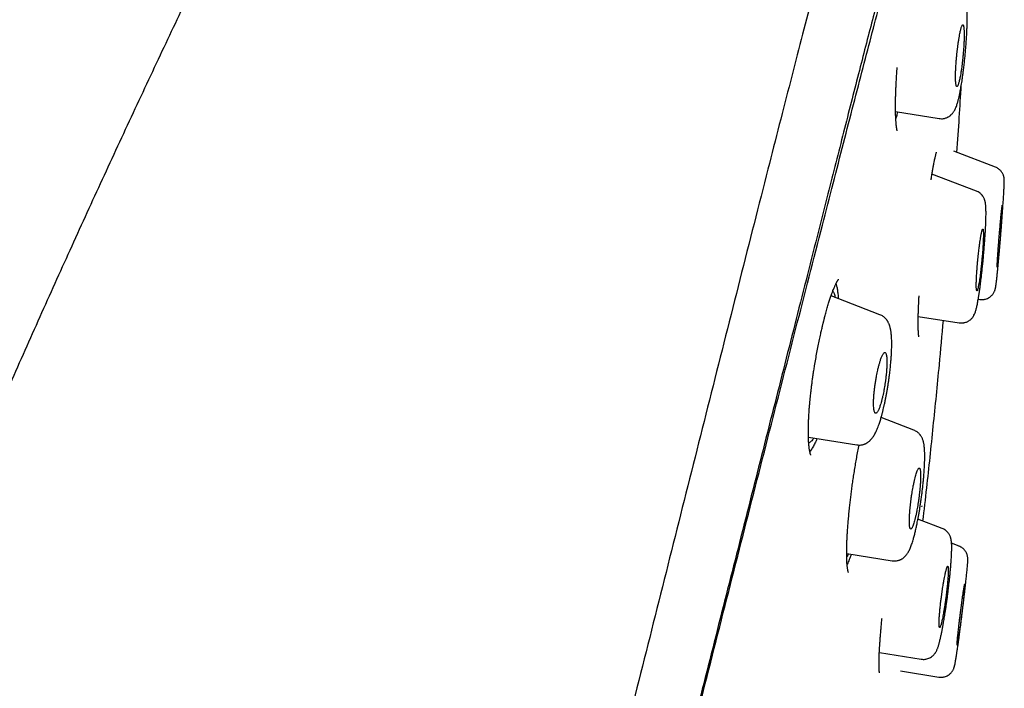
# Model space of a CAD drawing. Header units: millimetres. Extents: x 8 to 601, y 12 to 948.
# Tile 124 of 125: x 550 to 579, y 912 to 931. Entities that reach past the tile are written whole.
import ezdxf

# ---------------------------------------------------------------- set-up
doc = ezdxf.new("R2010")
doc.units = ezdxf.units.MM

msp = doc.modelspace()

# ---------------------------------------------------------------- linework, layer by layer
at = {"color": 7, "linetype": 'Continuous', "lineweight": 30}
for p, q in [((575.491, 928.5), (576.773, 928.297)), ((576.773, 928.298), (576.773, 928.298)), ((578.433, 926.865), (577.205, 927.337)), ((577.869, 926.163), (576.563, 926.664)), ((578.432, 926.864), (578.432, 926.864)), ((577.869, 926.162), (577.869, 926.162)), ((575.032, 922.522), (573.591, 923.075)), ((577.925, 922.983), (577.973, 922.976)), ((576.159, 922.476), (577.365, 922.285)), ((576.031, 919.125), (575.066, 919.495)), ((572.925, 918.918), (574.348, 918.693)), ((576.862, 916.234), (576.149, 916.508)), ((576.861, 916.232), (576.861, 916.232)), ((576.861, 916.232), (576.861, 916.232)), ((577.359, 915.714), (577.14, 915.798)), ((577.358, 915.713), (577.358, 915.713)), ((574.052, 915.496), (575.392, 915.283)), ((575.013, 912.582), (576.248, 912.386)), ((575.637, 912.04), (576.767, 911.861))]:
    msp.add_line(p, q, dxfattribs=at)
for points, knots in [([(576.558, 944.873), (576.557, 944.871), (576.555, 944.866), (576.514, 944.737), (576.421, 944.416), (576.265, 943.848), (576.04, 943.02), (575.742, 941.939), (575.368, 940.568), (574.954, 939.048), (574.52, 937.445), (574.09, 935.848), (573.594, 933.992), (573.029, 931.848), (572.405, 929.432), (571.697, 926.668), (570.916, 923.592), (570.07, 920.247), (569.218, 916.863), (568.362, 913.465), (567.224, 908.942), (565.796, 903.286), (564.081, 896.508), (562.364, 889.759), (560.649, 883.029), (558.957, 876.449), (557.294, 869.996), (555.661, 863.671), (554.253, 858.212), (553.07, 853.627), (552.113, 849.914), (551.161, 846.213), (550.547, 843.812), (550.238, 842.606)], [0, 0, 0, 0, 0.030103, 0.061034, 0.092169, 0.123408, 0.154679, 0.185994, 0.217454, 0.249146, 0.270467, 0.291993, 0.313775, 0.335842, 0.357876, 0.379687, 0.405541, 0.431087, 0.456364, 0.481427, 0.506312, 0.555772, 0.604988, 0.653966, 0.702725, 0.751547, 0.797345, 0.843352, 0.889543, 0.91688, 0.944369, 0.972053, 1, 1, 1, 1]), ([(560.841, 944.349), (560.623, 943.925), (560.091, 942.891), (559.254, 941.242), (558.332, 939.407), (557.417, 937.566), (556.512, 935.725), (555.612, 933.873), (554.722, 932.02), (553.827, 930.133), (552.928, 928.214), (552.023, 926.259), (551.128, 924.298), (550.243, 922.334), (549.369, 920.366), (548.545, 918.488), (547.772, 916.698), (547.046, 915), (546.328, 913.298), (545.619, 911.594), (544.919, 909.89), (544.225, 908.179), (543.559, 906.513), (542.918, 904.891), (542.305, 903.315), (541.698, 901.737), (541.098, 900.156), (540.504, 898.569), (539.964, 897.104), (539.476, 895.765), (539.039, 894.554), (538.606, 893.338), (538.255, 892.341), (537.985, 891.567), (537.797, 891.027), (537.614, 890.497), (537.435, 889.976), (537.259, 889.462), (537.083, 888.947), (536.784, 888.063), (536.364, 886.809), (535.829, 885.185), (535.302, 883.56), (534.751, 881.831), (534.177, 879.994), (533.583, 878.051), (533.001, 876.101), (532.431, 874.149), (531.873, 872.193), (531.354, 870.327), (530.872, 868.553), (530.424, 866.869), (529.986, 865.181), (529.558, 863.491), (529.14, 861.8), (528.732, 860.106), (528.345, 858.457), (527.978, 856.852), (527.631, 855.294), (527.293, 853.733), (526.964, 852.169), (526.643, 850.604), (526.437, 849.558), (526.334, 849.036)], [0, 0, 0, 0, 0.0140847, 0.034305, 0.0545296, 0.0746636, 0.0949573, 0.1150549, 0.1353909, 0.1555844, 0.1766772, 0.1979045, 0.219116, 0.2402721, 0.2614606, 0.2826253, 0.3007781, 0.3189661, 0.3371055, 0.3552686, 0.3733941, 0.3914754, 0.4097053, 0.4263255, 0.4429269, 0.4595853, 0.4761923, 0.4928245, 0.5095649, 0.5222526, 0.5348722, 0.5475422, 0.5603266, 0.566056, 0.5717038, 0.5772154, 0.5825986, 0.587928, 0.5932663, 0.5986288, 0.6154785, 0.6322558, 0.6490684, 0.6658774, 0.6857857, 0.7058474, 0.7258182, 0.7457961, 0.7658325, 0.7858256, 0.8029191, 0.8200703, 0.837223, 0.8543526, 0.8715095, 0.8886044, 0.9057684, 0.9214608, 0.9371833, 0.9528514, 0.9685707, 0.984309, 1, 1, 1, 1]), ([(577.918, 942.947), (577.918, 942.944), (577.916, 942.937), (577.878, 942.806), (577.789, 942.482), (577.649, 941.953), (577.467, 941.263), (577.255, 940.467), (576.997, 939.499), (576.691, 938.343), (576.347, 937.048), (575.969, 935.625), (575.565, 934.094), (575.142, 932.484), (574.713, 930.838), (574.296, 929.211), (573.851, 927.464), (573.331, 925.42), (572.735, 923.069), (572.063, 920.417), (571.376, 917.709), (570.68, 914.965), (569.976, 912.198), (569.034, 908.493), (567.844, 903.84), (566.41, 898.244), (564.969, 892.647), (563.524, 887.054), (562.077, 881.465), (560.7, 876.175), (559.397, 871.179), (558.17, 866.482), (556.943, 861.789), (555.871, 857.69), (554.955, 854.186), (554.193, 851.272), (553.438, 848.382), (552.692, 845.519), (552.211, 843.659), (551.97, 842.728)], [0, 0, 0, 0, 0.027799, 0.0591, 0.09044, 0.121799, 0.146899, 0.172002, 0.19711, 0.222236, 0.247389, 0.268373, 0.289382, 0.310418, 0.326212, 0.342012, 0.357806, 0.373589, 0.394606, 0.415598, 0.436563, 0.457506, 0.478424, 0.499321, 0.541076, 0.582792, 0.62447, 0.6661, 0.707701, 0.749321, 0.784322, 0.81935, 0.854402, 0.889475, 0.911534, 0.933614, 0.955715, 0.977839, 1, 1, 1, 1]), ([(567.881, 903.785), (568.32, 905.509), (569.046, 908.357), (570.051, 912.303), (570.898, 915.63), (571.735, 918.908), (572.554, 922.11), (573.3, 925.02), (573.965, 927.601), (574.545, 929.839), (575.072, 931.847), (575.539, 933.604), (575.949, 935.138), (576.366, 936.695), (576.767, 938.189), (577.128, 939.532), (577.414, 940.595), (577.653, 941.491), (577.822, 942.125), (577.903, 942.401), (577.907, 942.415), (577.909, 942.421)], [0, 0, 0, 0, 0.072226, 0.119328, 0.166573, 0.213747, 0.260779, 0.308019, 0.347467, 0.386741, 0.426169, 0.465654, 0.504992, 0.54431, 0.603364, 0.662115, 0.720201, 0.778031, 0.85511, 0.932536, 1, 1, 1, 1]), ([(576.773, 928.297), (576.795, 928.295), (576.838, 928.29), (576.898, 928.295), (576.949, 928.306), (576.989, 928.32), (577.018, 928.333), (577.043, 928.345), (577.065, 928.359), (577.086, 928.373), (577.105, 928.388), (577.124, 928.404), (577.144, 928.423), (577.166, 928.447), (577.189, 928.476), (577.21, 928.506), (577.226, 928.533), (577.238, 928.556), (577.248, 928.577), (577.263, 928.61), (577.28, 928.651), (577.298, 928.704), (577.313, 928.753), (577.327, 928.799), (577.338, 928.843), (577.349, 928.887), (577.359, 928.93), (577.369, 928.974), (577.379, 929.022), (577.39, 929.079), (577.403, 929.146), (577.417, 929.225), (577.432, 929.313), (577.447, 929.41), (577.462, 929.513), (577.478, 929.623), (577.494, 929.751), (577.511, 929.893), (577.528, 930.049), (577.543, 930.203), (577.556, 930.354), (577.568, 930.502), (577.578, 930.645), (577.586, 930.782), (577.592, 930.909), (577.596, 931.025), (577.599, 931.126), (577.601, 931.214), (577.601, 931.289), (577.601, 931.352), (577.601, 931.405), (577.6, 931.446), (577.599, 931.483), (577.597, 931.52), (577.595, 931.563), (577.592, 931.607), (577.589, 931.646), (577.586, 931.68), (577.583, 931.707), (577.58, 931.73), (577.577, 931.752), (577.572, 931.778), (577.566, 931.809), (577.558, 931.846), (577.546, 931.887), (577.531, 931.927), (577.513, 931.965), (577.493, 932.001), (577.468, 932.036), (577.436, 932.073), (577.395, 932.111), (577.344, 932.146), (577.305, 932.163), (577.285, 932.172)], [0, 0, 0, 0, 0.013274, 0.025133, 0.035286, 0.043532, 0.049756, 0.054256, 0.060299, 0.06573, 0.070552, 0.07566, 0.082492, 0.09106, 0.101298, 0.111416, 0.120446, 0.128584, 0.136459, 0.144202, 0.164235, 0.182734, 0.199484, 0.214038, 0.227249, 0.24054, 0.252018, 0.263554, 0.275592, 0.289575, 0.305611, 0.323702, 0.343848, 0.363164, 0.384054, 0.406132, 0.428044, 0.456808, 0.485061, 0.512855, 0.540228, 0.567182, 0.593705, 0.619775, 0.645283, 0.669067, 0.690782, 0.710436, 0.728052, 0.743641, 0.757206, 0.768744, 0.77695, 0.787435, 0.800217, 0.814263, 0.827797, 0.838054, 0.847545, 0.855807, 0.862936, 0.871096, 0.882716, 0.896095, 0.910366, 0.923843, 0.934961, 0.943933, 0.953167, 0.96341, 0.974705, 0.98696, 1, 1, 1, 1]), ([(577.294, 929.238), (577.297, 929.238), (577.303, 929.238), (577.314, 929.25), (577.325, 929.27), (577.336, 929.299), (577.348, 929.336), (577.361, 929.38), (577.373, 929.432), (577.387, 929.494), (577.401, 929.57), (577.416, 929.663), (577.43, 929.757), (577.443, 929.85), (577.452, 929.921), (577.458, 929.976), (577.462, 930.013), (577.467, 930.052), (577.471, 930.09), (577.475, 930.136), (577.48, 930.191), (577.486, 930.256), (577.491, 930.326), (577.496, 930.4), (577.501, 930.473), (577.504, 930.541), (577.507, 930.603), (577.509, 930.663), (577.51, 930.719), (577.51, 930.779), (577.509, 930.84), (577.507, 930.897), (577.503, 930.945), (577.499, 930.982), (577.495, 931.009), (577.49, 931.028), (577.485, 931.041), (577.479, 931.05), (577.472, 931.055), (577.464, 931.053), (577.454, 931.042), (577.444, 931.022), (577.432, 930.993), (577.421, 930.956), (577.409, 930.912), (577.396, 930.86), (577.383, 930.797), (577.368, 930.721), (577.353, 930.628), (577.339, 930.534), (577.326, 930.441), (577.317, 930.37), (577.31, 930.316), (577.306, 930.278), (577.301, 930.24), (577.297, 930.202), (577.293, 930.155), (577.287, 930.1), (577.281, 930.034), (577.276, 929.964), (577.27, 929.891), (577.266, 929.819), (577.262, 929.751), (577.259, 929.689), (577.257, 929.629), (577.256, 929.573), (577.256, 929.512), (577.257, 929.451), (577.259, 929.393), (577.262, 929.345), (577.267, 929.302), (577.274, 929.268), (577.283, 929.245), (577.29, 929.24), (577.294, 929.238)], [0, 0, 0, 0, 0.01604, 0.031949, 0.047734, 0.0634, 0.078951, 0.094393, 0.109733, 0.124975, 0.144014, 0.163758, 0.184219, 0.200044, 0.216281, 0.222893, 0.229573, 0.236319, 0.243132, 0.250013, 0.260605, 0.272151, 0.284649, 0.298101, 0.312507, 0.324997, 0.337488, 0.349979, 0.362471, 0.374964, 0.392212, 0.408991, 0.425301, 0.441144, 0.453485, 0.46553, 0.477279, 0.488734, 0.499896, 0.515803, 0.53162, 0.547352, 0.563002, 0.578578, 0.594083, 0.609524, 0.624905, 0.644008, 0.663787, 0.684252, 0.70006, 0.716263, 0.722858, 0.729516, 0.736238, 0.743024, 0.749875, 0.76074, 0.772421, 0.784919, 0.798234, 0.812366, 0.824862, 0.837359, 0.849858, 0.86236, 0.874862, 0.892427, 0.909439, 0.925901, 0.941815, 0.962176, 0.981569, 1, 1, 1, 1]), ([(575.494, 928.962), (575.496, 929.014), (575.499, 929.116), (575.506, 929.27), (575.513, 929.42), (575.522, 929.563), (575.53, 929.689), (575.535, 929.767), (575.537, 929.799)], [0, 0, 0, 0, 0.200966, 0.390667, 0.569119, 0.736317, 0.892251, 1, 1, 1, 1]), ([(577.296, 927.302), (577.32, 927.643), (577.367, 928.301), (577.407, 928.96), (577.426, 929.277)], [0, 0, 0, 0, 0.518564, 1, 1, 1, 1]), ([(575.542, 927.931), (575.542, 927.931), (575.542, 927.93), (575.54, 927.938), (575.535, 927.956), (575.53, 927.982), (575.524, 928.011), (575.52, 928.041), (575.516, 928.07), (575.513, 928.097), (575.51, 928.128), (575.507, 928.162), (575.504, 928.199), (575.501, 928.241), (575.498, 928.288), (575.495, 928.34), (575.493, 928.399), (575.491, 928.466), (575.49, 928.543), (575.49, 928.631), (575.49, 928.73), (575.491, 928.84), (575.493, 928.921), (575.494, 928.962)], [0, 0, 0, 0, 0.022063, 0.077249, 0.132448, 0.186548, 0.237126, 0.284078, 0.316383, 0.349741, 0.384201, 0.419764, 0.456431, 0.494359, 0.536831, 0.578805, 0.625282, 0.676276, 0.731807, 0.791902, 0.856596, 0.925939, 1, 1, 1, 1]), ([(575.551, 928.49), (575.545, 928.464), (575.528, 928.396), (575.51, 928.334), (575.499, 928.302), (575.498, 928.299)], [0, 0, 0, 0, 0.361719, 0.935089, 1, 1, 1, 1]), ([(576.535, 926.492), (576.537, 926.502), (576.545, 926.557), (576.56, 926.649), (576.58, 926.769), (576.599, 926.878), (576.618, 926.975), (576.633, 927.053), (576.646, 927.114), (576.657, 927.163), (576.667, 927.204), (576.676, 927.238), (576.682, 927.261), (576.687, 927.276), (576.689, 927.285), (576.692, 927.292), (576.694, 927.298), (576.696, 927.304), (576.698, 927.308), (576.699, 927.312), (576.699, 927.311), (576.699, 927.311)], [0, 0, 0, 0, 0.022766, 0.119538, 0.218874, 0.319849, 0.416432, 0.507507, 0.576415, 0.641818, 0.703729, 0.762122, 0.81567, 0.840132, 0.863058, 0.884455, 0.904719, 0.929457, 0.954867, 0.984595, 1, 1, 1, 1]), ([(577.973, 922.976), (577.987, 922.974), (578.015, 922.971), (578.057, 922.971), (578.097, 922.975), (578.144, 922.985), (578.194, 923.002), (578.243, 923.028), (578.283, 923.055), (578.317, 923.086), (578.348, 923.12), (578.375, 923.157), (578.397, 923.196), (578.412, 923.23), (578.421, 923.258), (578.427, 923.281), (578.432, 923.299), (578.434, 923.308), (578.435, 923.315), (578.436, 923.322), (578.438, 923.33), (578.44, 923.341), (578.442, 923.357), (578.445, 923.378), (578.449, 923.405), (578.454, 923.439), (578.459, 923.481), (578.465, 923.53), (578.471, 923.587), (578.479, 923.66), (578.489, 923.755), (578.501, 923.874), (578.512, 923.995), (578.523, 924.112), (578.533, 924.223), (578.543, 924.34), (578.554, 924.461), (578.564, 924.582), (578.573, 924.699), (578.582, 924.807), (578.59, 924.906), (578.597, 924.995), (578.603, 925.074), (578.608, 925.144), (578.613, 925.202), (578.616, 925.251), (578.619, 925.29), (578.621, 925.319), (578.623, 925.338), (578.624, 925.354), (578.626, 925.374), (578.628, 925.404), (578.631, 925.446), (578.635, 925.499), (578.64, 925.562), (578.645, 925.635), (578.65, 925.71), (578.656, 925.785), (578.661, 925.859), (578.666, 925.936), (578.671, 926.014), (578.676, 926.093), (578.68, 926.169), (578.684, 926.238), (578.687, 926.295), (578.689, 926.343), (578.691, 926.387), (578.692, 926.424), (578.692, 926.455), (578.692, 926.481), (578.691, 926.503), (578.689, 926.519), (578.687, 926.539), (578.683, 926.563), (578.678, 926.587), (578.67, 926.617), (578.657, 926.652), (578.636, 926.692), (578.612, 926.729), (578.585, 926.761), (578.557, 926.79), (578.523, 926.817), (578.481, 926.844), (578.449, 926.858), (578.432, 926.865)], [0, 0, 0, 0, 0.007458, 0.014674, 0.021564, 0.028055, 0.039599, 0.048975, 0.056801, 0.064805, 0.073048, 0.081513, 0.089881, 0.098344, 0.107234, 0.114822, 0.120669, 0.124673, 0.128664, 0.1332, 0.138283, 0.143912, 0.153861, 0.16516, 0.17781, 0.192867, 0.209485, 0.227121, 0.244957, 0.262999, 0.290656, 0.318627, 0.346971, 0.368501, 0.390269, 0.412282, 0.434542, 0.456642, 0.477167, 0.495997, 0.513139, 0.528588, 0.542338, 0.554377, 0.564699, 0.573297, 0.580165, 0.585302, 0.588704, 0.590659, 0.594031, 0.599556, 0.607231, 0.617052, 0.629011, 0.643098, 0.6593, 0.673775, 0.689585, 0.706727, 0.725206, 0.745027, 0.767388, 0.788366, 0.80797, 0.826211, 0.843096, 0.863168, 0.880944, 0.896666, 0.908637, 0.914192, 0.920543, 0.925749, 0.931453, 0.936903, 0.944704, 0.95211, 0.960757, 0.967936, 0.974332, 0.98183, 0.99044, 1, 1, 1, 1]), ([(577.365, 922.286), (577.38, 922.284), (577.41, 922.28), (577.454, 922.281), (577.495, 922.285), (577.537, 922.295), (577.578, 922.308), (577.616, 922.325), (577.654, 922.348), (577.693, 922.376), (577.728, 922.41), (577.753, 922.439), (577.771, 922.464), (577.786, 922.487), (577.803, 922.518), (577.823, 922.562), (577.84, 922.606), (577.854, 922.65), (577.866, 922.697), (577.879, 922.749), (577.892, 922.807), (577.904, 922.87), (577.917, 922.935), (577.927, 922.995), (577.935, 923.046), (577.942, 923.088), (577.948, 923.128), (577.955, 923.169), (577.961, 923.214), (577.969, 923.267), (577.978, 923.331), (577.988, 923.407), (577.999, 923.493), (578.01, 923.587), (578.022, 923.686), (578.034, 923.787), (578.044, 923.886), (578.055, 923.987), (578.065, 924.09), (578.075, 924.193), (578.083, 924.288), (578.091, 924.382), (578.099, 924.473), (578.106, 924.558), (578.111, 924.628), (578.116, 924.692), (578.12, 924.757), (578.125, 924.832), (578.131, 924.916), (578.136, 925.009), (578.141, 925.1), (578.145, 925.186), (578.148, 925.266), (578.151, 925.346), (578.153, 925.429), (578.154, 925.51), (578.153, 925.584), (578.151, 925.646), (578.149, 925.697), (578.145, 925.746), (578.141, 925.785), (578.136, 925.815), (578.133, 925.832), (578.13, 925.848), (578.125, 925.868), (578.118, 925.894), (578.107, 925.924), (578.092, 925.959), (578.07, 925.999), (578.044, 926.035), (578.012, 926.071), (577.974, 926.104), (577.927, 926.137), (577.888, 926.154), (577.869, 926.162)], [0, 0, 0, 0, 0.008452, 0.016599, 0.024345, 0.031606, 0.04042, 0.048145, 0.05472, 0.06604, 0.076014, 0.08446, 0.091152, 0.097244, 0.105663, 0.123922, 0.141365, 0.158942, 0.17745, 0.196602, 0.21583, 0.2355, 0.254674, 0.271376, 0.283108, 0.293345, 0.302862, 0.311769, 0.321601, 0.333357, 0.347196, 0.363123, 0.38114, 0.399338, 0.418962, 0.437986, 0.456036, 0.473111, 0.493089, 0.511567, 0.528545, 0.544016, 0.562286, 0.577846, 0.590682, 0.601289, 0.613414, 0.627824, 0.644511, 0.663465, 0.684671, 0.70205, 0.720696, 0.740624, 0.761359, 0.787276, 0.810951, 0.832408, 0.851405, 0.86865, 0.889222, 0.896425, 0.902834, 0.90845, 0.914361, 0.921922, 0.931157, 0.940545, 0.949514, 0.959752, 0.968167, 0.976296, 0.988311, 1, 1, 1, 1]), ([(578.484, 923.92), (578.485, 923.922), (578.487, 923.924), (578.491, 923.947), (578.496, 923.981), (578.501, 924.023), (578.505, 924.062), (578.509, 924.097), (578.512, 924.125), (578.515, 924.155), (578.519, 924.187), (578.522, 924.222), (578.526, 924.259), (578.53, 924.299), (578.534, 924.341), (578.538, 924.386), (578.542, 924.433), (578.547, 924.492), (578.554, 924.566), (578.559, 924.633), (578.564, 924.682), (578.566, 924.71), (578.568, 924.739), (578.571, 924.768), (578.573, 924.799), (578.578, 924.851), (578.583, 924.92), (578.59, 925), (578.594, 925.061), (578.598, 925.106), (578.599, 925.131), (578.601, 925.147), (578.601, 925.154), (578.602, 925.161), (578.602, 925.167), (578.602, 925.172), (578.604, 925.195), (578.607, 925.235), (578.611, 925.291), (578.614, 925.342), (578.618, 925.389), (578.62, 925.432), (578.624, 925.482), (578.627, 925.537), (578.63, 925.593), (578.632, 925.64), (578.634, 925.682), (578.635, 925.717), (578.635, 925.739), (578.633, 925.747), (578.631, 925.74), (578.627, 925.718), (578.622, 925.684), (578.617, 925.642), (578.613, 925.603), (578.609, 925.568), (578.606, 925.54), (578.603, 925.51), (578.599, 925.477), (578.596, 925.443), (578.592, 925.406), (578.589, 925.366), (578.585, 925.324), (578.581, 925.279), (578.576, 925.232), (578.571, 925.173), (578.565, 925.1), (578.559, 925.033), (578.555, 924.983), (578.552, 924.955), (578.55, 924.927), (578.547, 924.897), (578.545, 924.867), (578.54, 924.815), (578.535, 924.747), (578.529, 924.668), (578.524, 924.607), (578.52, 924.562), (578.518, 924.536), (578.517, 924.52), (578.517, 924.513), (578.516, 924.506), (578.516, 924.5), (578.515, 924.494), (578.514, 924.471), (578.511, 924.43), (578.507, 924.374), (578.503, 924.323), (578.5, 924.276), (578.497, 924.233), (578.494, 924.183), (578.49, 924.128), (578.487, 924.072), (578.485, 924.024), (578.483, 923.982), (578.482, 923.948), (578.483, 923.925), (578.484, 923.922), (578.484, 923.92)], [0, 0, 0, 0, 0.020125, 0.040515, 0.061181, 0.076873, 0.092731, 0.100726, 0.108764, 0.116846, 0.124972, 0.133287, 0.141807, 0.150534, 0.159467, 0.168607, 0.177955, 0.187511, 0.20233, 0.219234, 0.224008, 0.228925, 0.233986, 0.239189, 0.244536, 0.250027, 0.266812, 0.281049, 0.292739, 0.299834, 0.305494, 0.307062, 0.308471, 0.309721, 0.310811, 0.311741, 0.312512, 0.32402, 0.335089, 0.345718, 0.355908, 0.365659, 0.374971, 0.391658, 0.408032, 0.424096, 0.439853, 0.460386, 0.48039, 0.499876, 0.51995, 0.540313, 0.560976, 0.576682, 0.592568, 0.600582, 0.608642, 0.61675, 0.624904, 0.633172, 0.641661, 0.650371, 0.659301, 0.668454, 0.677828, 0.687425, 0.702181, 0.719062, 0.723837, 0.728757, 0.733824, 0.739037, 0.744395, 0.7499, 0.766383, 0.780438, 0.792065, 0.799191, 0.80495, 0.806566, 0.80803, 0.809342, 0.810502, 0.811511, 0.812367, 0.823914, 0.835008, 0.845648, 0.855835, 0.865569, 0.874851, 0.8916, 0.908026, 0.924135, 0.939927, 0.960493, 0.980514, 1, 1, 1, 1]), ([(577.884, 923.227), (577.886, 923.227), (577.89, 923.228), (577.897, 923.24), (577.905, 923.261), (577.913, 923.29), (577.922, 923.327), (577.93, 923.365), (577.937, 923.399), (577.942, 923.426), (577.947, 923.455), (577.954, 923.499), (577.964, 923.563), (577.977, 923.654), (577.989, 923.747), (578, 923.84), (578.008, 923.908), (578.013, 923.957), (578.016, 923.984), (578.019, 924.011), (578.022, 924.039), (578.024, 924.068), (578.027, 924.096), (578.031, 924.132), (578.035, 924.178), (578.04, 924.238), (578.046, 924.308), (578.052, 924.387), (578.058, 924.46), (578.062, 924.521), (578.065, 924.568), (578.067, 924.61), (578.069, 924.649), (578.071, 924.683), (578.072, 924.714), (578.073, 924.742), (578.074, 924.783), (578.076, 924.834), (578.076, 924.892), (578.076, 924.94), (578.074, 924.976), (578.072, 925.002), (578.07, 925.02), (578.067, 925.033), (578.063, 925.041), (578.059, 925.045), (578.053, 925.042), (578.047, 925.031), (578.039, 925.01), (578.031, 924.981), (578.022, 924.944), (578.014, 924.907), (578.008, 924.873), (578.003, 924.845), (577.998, 924.816), (577.99, 924.772), (577.981, 924.707), (577.968, 924.617), (577.956, 924.524), (577.944, 924.431), (577.936, 924.361), (577.93, 924.31), (577.927, 924.278), (577.924, 924.246), (577.92, 924.213), (577.917, 924.18), (577.912, 924.136), (577.907, 924.076), (577.9, 923.995), (577.892, 923.901), (577.885, 923.809), (577.879, 923.727), (577.875, 923.661), (577.873, 923.614), (577.872, 923.584), (577.871, 923.565), (577.87, 923.549), (577.87, 923.533), (577.869, 923.518), (577.868, 923.485), (577.867, 923.436), (577.866, 923.378), (577.867, 923.331), (577.869, 923.288), (577.872, 923.255), (577.878, 923.233), (577.882, 923.229), (577.884, 923.227)], [0, 0, 0, 0, 0.01564, 0.031265, 0.046881, 0.062491, 0.078101, 0.093716, 0.101529, 0.109345, 0.117164, 0.124988, 0.143317, 0.16264, 0.182964, 0.198871, 0.215345, 0.220159, 0.225019, 0.229926, 0.23488, 0.23988, 0.244927, 0.250021, 0.258689, 0.269272, 0.28177, 0.296183, 0.31251, 0.322312, 0.331545, 0.340208, 0.3483, 0.355823, 0.362776, 0.36916, 0.374973, 0.392381, 0.409272, 0.425649, 0.441514, 0.453839, 0.46584, 0.477516, 0.488869, 0.499901, 0.515475, 0.531055, 0.546646, 0.562252, 0.577878, 0.593529, 0.601367, 0.609213, 0.617068, 0.624932, 0.6433, 0.662642, 0.682964, 0.698858, 0.715308, 0.720918, 0.726589, 0.732323, 0.73812, 0.743978, 0.7499, 0.761507, 0.775788, 0.792743, 0.812369, 0.827081, 0.840395, 0.85231, 0.856608, 0.860691, 0.864558, 0.868208, 0.871642, 0.874861, 0.892431, 0.909446, 0.92591, 0.941823, 0.962182, 0.981572, 1, 1, 1, 1]), ([(572.945, 918.623), (572.942, 918.656), (572.935, 918.72), (572.928, 918.829), (572.924, 918.944), (572.923, 919.063), (572.924, 919.184), (572.927, 919.306), (572.931, 919.428), (572.937, 919.54), (572.943, 919.638), (572.949, 919.72), (572.955, 919.794), (572.96, 919.859), (572.965, 919.915), (572.969, 919.961), (572.972, 919.996), (572.976, 920.028), (572.979, 920.062), (572.983, 920.104), (572.99, 920.167), (572.999, 920.252), (573.012, 920.36), (573.027, 920.482), (573.044, 920.613), (573.064, 920.749), (573.084, 920.886), (573.11, 921.043), (573.14, 921.221), (573.176, 921.416), (573.213, 921.607), (573.25, 921.79), (573.28, 921.929), (573.303, 922.03), (573.318, 922.095), (573.332, 922.155), (573.344, 922.206), (573.353, 922.245), (573.36, 922.272), (573.364, 922.29), (573.368, 922.306), (573.373, 922.326), (573.381, 922.356), (573.391, 922.396), (573.404, 922.448), (573.42, 922.509), (573.438, 922.577), (573.458, 922.65), (573.479, 922.723), (573.5, 922.793), (573.52, 922.859), (573.546, 922.943), (573.578, 923.04), (573.614, 923.144), (573.645, 923.226), (573.671, 923.289), (573.69, 923.336), (573.707, 923.374), (573.722, 923.405), (573.733, 923.428), (573.741, 923.445), (573.749, 923.46), (573.757, 923.476), (573.767, 923.494), (573.776, 923.51), (573.786, 923.526), (573.795, 923.541), (573.804, 923.554), (573.811, 923.563), (573.816, 923.568), (573.815, 923.568), (573.815, 923.568)], [0, 0, 0, 0, 0.02925, 0.057452, 0.084605, 0.110699, 0.135722, 0.159658, 0.182496, 0.204221, 0.219687, 0.23381, 0.246289, 0.257124, 0.266314, 0.273861, 0.279471, 0.283786, 0.289022, 0.295874, 0.304006, 0.318781, 0.335486, 0.354111, 0.374353, 0.394871, 0.415512, 0.436292, 0.465642, 0.495329, 0.524781, 0.553027, 0.580032, 0.590915, 0.601578, 0.611868, 0.620481, 0.627118, 0.631779, 0.634012, 0.636528, 0.640012, 0.644464, 0.651909, 0.661078, 0.671974, 0.684601, 0.698773, 0.713028, 0.727058, 0.740867, 0.754457, 0.780991, 0.806675, 0.831516, 0.847691, 0.862508, 0.875606, 0.886992, 0.89667, 0.902143, 0.908447, 0.916246, 0.925444, 0.934691, 0.943535, 0.955298, 0.967457, 0.979846, 0.99237, 1, 1, 1, 1]), ([(573.733, 923.43), (573.737, 923.423), (573.75, 923.394), (573.768, 923.319), (573.787, 923.204), (573.798, 923.094), (573.802, 923.017), (573.803, 922.994)], [0, 0, 0, 0, 0.088743, 0.354921, 0.621247, 0.887519, 1, 1, 1, 1]), ([(573.641, 923.213), (573.648, 923.205), (573.663, 923.189), (573.682, 923.148), (573.699, 923.095), (573.709, 923.05), (573.713, 923.028)], [0, 0, 0, 0, 0.236852, 0.495295, 0.753922, 1, 1, 1, 1]), ([(576.177, 921.872), (576.177, 921.872), (576.177, 921.872), (576.177, 921.875), (576.176, 921.881), (576.174, 921.889), (576.173, 921.9), (576.171, 921.913), (576.169, 921.928), (576.167, 921.946), (576.166, 921.964), (576.165, 921.98), (576.164, 921.993), (576.163, 922.003), (576.163, 922.01), (576.163, 922.018), (576.162, 922.027), (576.161, 922.04), (576.161, 922.059), (576.16, 922.086), (576.159, 922.122), (576.158, 922.167), (576.157, 922.221), (576.157, 922.282), (576.157, 922.352), (576.158, 922.433), (576.16, 922.525), (576.163, 922.625), (576.167, 922.73), (576.171, 922.839), (576.177, 922.956), (576.181, 923.039), (576.183, 923.079)], [0, 0, 0, 0, 0.02511, 0.049415, 0.070615, 0.092279, 0.118674, 0.142755, 0.169793, 0.199574, 0.226648, 0.248653, 0.264234, 0.275597, 0.282744, 0.289604, 0.299573, 0.312648, 0.328829, 0.356145, 0.389328, 0.428376, 0.473293, 0.519224, 0.570018, 0.625684, 0.686234, 0.751681, 0.809974, 0.871689, 0.936839, 1, 1, 1, 1]), ([(574.348, 918.693), (574.366, 918.691), (574.401, 918.686), (574.451, 918.688), (574.494, 918.694), (574.531, 918.702), (574.559, 918.711), (574.58, 918.719), (574.596, 918.725), (574.609, 918.731), (574.621, 918.737), (574.634, 918.744), (574.647, 918.751), (574.662, 918.76), (574.681, 918.773), (574.706, 918.792), (574.734, 918.815), (574.757, 918.838), (574.776, 918.858), (574.792, 918.877), (574.807, 918.896), (574.829, 918.926), (574.856, 918.967), (574.886, 919.02), (574.917, 919.082), (574.948, 919.151), (574.977, 919.224), (575.002, 919.293), (575.024, 919.359), (575.043, 919.419), (575.061, 919.479), (575.076, 919.533), (575.089, 919.577), (575.099, 919.615), (575.108, 919.651), (575.118, 919.692), (575.132, 919.748), (575.15, 919.823), (575.172, 919.92), (575.193, 920.021), (575.213, 920.123), (575.232, 920.225), (575.251, 920.335), (575.269, 920.445), (575.286, 920.553), (575.3, 920.655), (575.313, 920.753), (575.324, 920.843), (575.334, 920.932), (575.342, 921.017), (575.35, 921.096), (575.355, 921.163), (575.36, 921.22), (575.364, 921.272), (575.367, 921.324), (575.37, 921.381), (575.373, 921.444), (575.376, 921.512), (575.378, 921.584), (575.379, 921.659), (575.378, 921.738), (575.376, 921.814), (575.372, 921.887), (575.366, 921.954), (575.359, 922.015), (575.351, 922.068), (575.342, 922.112), (575.333, 922.147), (575.326, 922.174), (575.318, 922.199), (575.31, 922.223), (575.3, 922.249), (575.286, 922.28), (575.271, 922.309), (575.257, 922.333), (575.246, 922.35), (575.235, 922.366), (575.225, 922.379), (575.215, 922.391), (575.206, 922.401), (575.195, 922.413), (575.179, 922.429), (575.155, 922.451), (575.123, 922.475), (575.081, 922.501), (575.049, 922.515), (575.032, 922.522)], [0, 0, 0, 0, 0.011959, 0.022601, 0.031779, 0.039388, 0.045964, 0.050471, 0.054083, 0.057398, 0.060414, 0.063132, 0.066802, 0.070795, 0.07608, 0.084857, 0.094805, 0.103445, 0.110696, 0.117526, 0.124893, 0.132796, 0.150655, 0.169018, 0.191152, 0.213501, 0.234788, 0.255956, 0.270895, 0.28641, 0.301226, 0.313572, 0.323455, 0.330929, 0.338642, 0.34745, 0.357353, 0.374399, 0.3938, 0.415543, 0.433382, 0.452527, 0.472976, 0.494735, 0.513105, 0.532181, 0.550346, 0.567172, 0.582654, 0.600106, 0.615439, 0.628649, 0.639732, 0.649822, 0.659919, 0.67186, 0.685368, 0.700209, 0.716395, 0.73405, 0.753293, 0.773988, 0.794012, 0.813048, 0.832262, 0.849362, 0.864721, 0.874161, 0.883165, 0.891258, 0.898481, 0.90641, 0.915867, 0.926126, 0.933336, 0.938629, 0.942644, 0.947553, 0.95041, 0.953536, 0.956984, 0.961888, 0.968701, 0.977386, 0.987863, 1, 1, 1, 1]), ([(576.298, 916.45), (576.335, 916.775), (576.442, 917.703), (576.602, 919.237), (576.767, 920.881), (576.861, 921.923), (576.9, 922.359)], [0, 0, 0, 0, 0.165233, 0.471815, 0.77874, 1, 1, 1, 1]), ([(574.901, 919.623), (574.906, 919.623), (574.916, 919.622), (574.933, 919.633), (574.95, 919.653), (574.968, 919.681), (574.987, 919.717), (575.005, 919.759), (575.023, 919.806), (575.044, 919.866), (575.066, 919.942), (575.091, 920.036), (575.114, 920.13), (575.133, 920.222), (575.148, 920.298), (575.16, 920.367), (575.171, 920.427), (575.179, 920.483), (575.187, 920.535), (575.194, 920.583), (575.2, 920.632), (575.206, 920.682), (575.212, 920.732), (575.217, 920.782), (575.222, 920.835), (575.227, 920.89), (575.23, 920.948), (575.234, 921.008), (575.236, 921.069), (575.237, 921.137), (575.235, 921.209), (575.231, 921.277), (575.223, 921.328), (575.214, 921.364), (575.205, 921.389), (575.194, 921.405), (575.181, 921.413), (575.166, 921.412), (575.15, 921.402), (575.133, 921.382), (575.115, 921.354), (575.097, 921.318), (575.079, 921.276), (575.061, 921.229), (575.04, 921.168), (575.017, 921.092), (574.992, 920.998), (574.969, 920.903), (574.949, 920.812), (574.934, 920.736), (574.921, 920.667), (574.911, 920.608), (574.901, 920.549), (574.892, 920.492), (574.884, 920.435), (574.877, 920.378), (574.87, 920.319), (574.863, 920.261), (574.858, 920.203), (574.853, 920.145), (574.849, 920.086), (574.846, 920.026), (574.843, 919.966), (574.843, 919.898), (574.844, 919.827), (574.849, 919.758), (574.858, 919.703), (574.869, 919.661), (574.884, 919.632), (574.895, 919.626), (574.901, 919.623)], [0, 0, 0, 0, 0.016959, 0.033529, 0.049712, 0.065511, 0.080931, 0.095974, 0.110646, 0.12495, 0.145186, 0.165644, 0.186336, 0.202023, 0.217854, 0.228493, 0.2392, 0.249977, 0.258302, 0.266828, 0.275556, 0.284487, 0.29362, 0.302957, 0.312497, 0.323193, 0.334788, 0.347283, 0.360677, 0.374971, 0.395784, 0.416601, 0.43742, 0.452934, 0.468517, 0.484171, 0.499897, 0.516764, 0.533269, 0.549415, 0.565206, 0.580644, 0.595734, 0.610478, 0.624881, 0.64529, 0.665849, 0.686569, 0.702227, 0.717988, 0.728557, 0.739176, 0.749844, 0.759716, 0.769805, 0.780112, 0.790638, 0.801383, 0.812349, 0.823365, 0.835125, 0.847628, 0.860874, 0.874864, 0.895684, 0.916512, 0.937348, 0.958208, 0.979091, 1, 1, 1, 1]), ([(575.392, 915.284), (575.415, 915.281), (575.457, 915.277), (575.517, 915.282), (575.565, 915.291), (575.601, 915.303), (575.627, 915.313), (575.66, 915.328), (575.701, 915.352), (575.747, 915.387), (575.786, 915.425), (575.818, 915.465), (575.847, 915.505), (575.874, 915.55), (575.898, 915.596), (575.921, 915.647), (575.943, 915.701), (575.964, 915.761), (575.986, 915.825), (576.011, 915.906), (576.038, 916.005), (576.068, 916.123), (576.096, 916.246), (576.12, 916.358), (576.14, 916.46), (576.158, 916.554), (576.177, 916.656), (576.196, 916.766), (576.215, 916.885), (576.234, 917.011), (576.253, 917.143), (576.27, 917.277), (576.286, 917.41), (576.3, 917.543), (576.313, 917.673), (576.323, 917.782), (576.33, 917.873), (576.335, 917.945), (576.339, 918.015), (576.343, 918.08), (576.345, 918.142), (576.347, 918.197), (576.349, 918.245), (576.349, 918.281), (576.35, 918.305), (576.35, 918.323), (576.35, 918.341), (576.35, 918.367), (576.35, 918.402), (576.349, 918.445), (576.347, 918.497), (576.345, 918.554), (576.34, 918.606), (576.336, 918.65), (576.331, 918.688), (576.325, 918.724), (576.318, 918.759), (576.31, 918.791), (576.3, 918.825), (576.288, 918.861), (576.273, 918.895), (576.256, 918.927), (576.24, 918.953), (576.225, 918.975), (576.209, 918.996), (576.187, 919.021), (576.158, 919.049), (576.123, 919.076), (576.08, 919.103), (576.047, 919.117), (576.03, 919.125)], [0, 0, 0, 0, 0.013872, 0.02589, 0.035759, 0.043293, 0.048494, 0.053028, 0.066338, 0.079611, 0.093141, 0.107246, 0.122531, 0.137843, 0.156836, 0.174397, 0.193015, 0.212562, 0.23216, 0.251788, 0.280872, 0.309443, 0.336844, 0.362984, 0.380408, 0.398993, 0.418747, 0.43967, 0.461764, 0.485034, 0.509289, 0.53371, 0.558227, 0.582832, 0.607512, 0.632248, 0.647112, 0.661985, 0.676865, 0.691528, 0.704706, 0.718813, 0.730302, 0.739174, 0.745426, 0.74868, 0.75316, 0.759023, 0.768604, 0.780547, 0.794988, 0.811975, 0.831016, 0.845346, 0.856281, 0.86908, 0.881484, 0.892179, 0.902606, 0.914625, 0.925132, 0.934519, 0.943426, 0.948017, 0.953279, 0.961101, 0.968733, 0.977828, 0.988295, 1, 1, 1, 1]), ([(573.079, 918.894), (573.067, 918.875), (573.043, 918.837), (573.008, 918.796), (572.975, 918.769), (572.95, 918.756), (572.937, 918.757), (572.933, 918.758)], [0, 0, 0, 0, 0.227982, 0.457204, 0.686783, 0.916816, 1, 1, 1, 1]), ([(573.176, 918.878), (573.167, 918.857), (573.137, 918.78), (573.086, 918.675), (573.028, 918.576), (572.987, 918.521), (572.968, 918.506), (572.965, 918.503)], [0, 0, 0, 0, 0.112472, 0.399806, 0.70312, 0.94119, 1, 1, 1, 1]), ([(572.999, 918.388), (572.999, 918.388), (572.999, 918.388), (572.997, 918.39), (572.994, 918.398), (572.988, 918.412), (572.983, 918.428), (572.979, 918.442), (572.976, 918.454), (572.972, 918.469), (572.967, 918.489), (572.962, 918.513), (572.957, 918.543), (572.951, 918.58), (572.947, 918.608), (572.945, 918.623)], [0, 0, 0, 0, 0.0276102, 0.0901122, 0.2073067, 0.3134215, 0.4145237, 0.4520913, 0.4970114, 0.5529503, 0.6199602, 0.6981002, 0.7874361, 0.8880417, 1, 1, 1, 1]), ([(574.052, 915.468), (574.052, 915.497), (574.052, 915.552), (574.053, 915.636), (574.055, 915.713), (574.057, 915.784), (574.059, 915.847), (574.063, 915.927), (574.068, 916.031), (574.077, 916.171), (574.088, 916.326), (574.102, 916.496), (574.119, 916.674), (574.137, 916.848), (574.155, 917.017), (574.174, 917.177), (574.195, 917.343), (574.218, 917.513), (574.243, 917.687), (574.27, 917.864), (574.299, 918.045), (574.331, 918.229), (574.364, 918.414), (574.393, 918.568), (574.411, 918.658), (574.417, 918.688)], [0, 0, 0, 0, 0.0373364, 0.0710776, 0.101215, 0.1277371, 0.1506327, 0.1700292, 0.2138556, 0.258326, 0.3095993, 0.3617706, 0.4154476, 0.4706728, 0.5159543, 0.5622026, 0.609415, 0.6575991, 0.7068352, 0.7573204, 0.8091118, 0.8622365, 0.9167147, 0.9725619, 1, 1, 1, 1]), ([(575.937, 916.217), (575.941, 916.217), (575.948, 916.217), (575.961, 916.228), (575.975, 916.248), (575.991, 916.28), (576.01, 916.325), (576.03, 916.387), (576.051, 916.46), (576.072, 916.542), (576.093, 916.636), (576.112, 916.73), (576.129, 916.822), (576.141, 916.894), (576.151, 916.954), (576.158, 917), (576.165, 917.046), (576.174, 917.107), (576.184, 917.185), (576.192, 917.256), (576.198, 917.305), (576.201, 917.331), (576.203, 917.358), (576.206, 917.384), (576.208, 917.41), (576.211, 917.444), (576.215, 917.486), (576.219, 917.54), (576.223, 917.6), (576.226, 917.666), (576.228, 917.724), (576.229, 917.77), (576.229, 917.805), (576.228, 917.835), (576.227, 917.861), (576.226, 917.884), (576.224, 917.903), (576.223, 917.919), (576.22, 917.94), (576.216, 917.962), (576.211, 917.984), (576.204, 917.999), (576.197, 918.009), (576.189, 918.014), (576.179, 918.012), (576.166, 918.001), (576.152, 917.981), (576.137, 917.95), (576.118, 917.904), (576.098, 917.842), (576.077, 917.77), (576.056, 917.686), (576.035, 917.593), (576.015, 917.498), (575.998, 917.406), (575.985, 917.334), (575.975, 917.275), (575.968, 917.23), (575.961, 917.184), (575.955, 917.14), (575.949, 917.097), (575.943, 917.055), (575.938, 917.013), (575.933, 916.97), (575.928, 916.926), (575.923, 916.882), (575.919, 916.837), (575.914, 916.791), (575.91, 916.741), (575.906, 916.685), (575.902, 916.625), (575.899, 916.561), (575.897, 916.498), (575.896, 916.44), (575.897, 916.393), (575.899, 916.361), (575.9, 916.342), (575.901, 916.331), (575.902, 916.32), (575.903, 916.311), (575.904, 916.303), (575.907, 916.281), (575.913, 916.251), (575.924, 916.224), (575.933, 916.219), (575.937, 916.217)], [0, 0, 0, 0, 0.0164797, 0.0327067, 0.0486842, 0.0644158, 0.0850087, 0.1051806, 0.1249414, 0.1447, 0.1648758, 0.1854786, 0.2012216, 0.2172137, 0.225307, 0.2334639, 0.2416848, 0.2499702, 0.2660861, 0.2832751, 0.2879567, 0.2927122, 0.2975416, 0.3024449, 0.3074221, 0.3124733, 0.3212978, 0.3319567, 0.3444499, 0.358777, 0.3749375, 0.3848295, 0.3941266, 0.4028287, 0.410936, 0.4184482, 0.4253655, 0.4316879, 0.4374153, 0.450908, 0.4639021, 0.4763982, 0.488397, 0.4998991, 0.5163121, 0.532493, 0.5484451, 0.5641717, 0.5847891, 0.6050206, 0.6248754, 0.6447542, 0.6649984, 0.6856172, 0.7013375, 0.7172773, 0.7253331, 0.7334451, 0.7416136, 0.7498391, 0.7570156, 0.7643735, 0.771913, 0.7796343, 0.7875375, 0.7956229, 0.8038906, 0.8123407, 0.8219064, 0.8329398, 0.8454407, 0.859409, 0.8748444, 0.8900414, 0.9036184, 0.9155753, 0.91983, 0.9238344, 0.9275887, 0.9310927, 0.9343465, 0.9373501, 0.9597397, 0.9806222, 1, 1, 1, 1]), ([(576.268, 916.883), (576.268, 916.884), (576.269, 916.889), (576.27, 916.894), (576.271, 916.899), (576.271, 916.899), (576.271, 916.899)], [0, 0, 0, 0, 0.109128, 0.56958, 0.964584, 1, 1, 1, 1]), ([(576.248, 912.387), (576.268, 912.384), (576.305, 912.38), (576.36, 912.383), (576.417, 912.394), (576.472, 912.412), (576.525, 912.439), (576.568, 912.47), (576.604, 912.502), (576.63, 912.53), (576.649, 912.554), (576.663, 912.575), (576.678, 912.598), (576.694, 912.628), (576.711, 912.662), (576.725, 912.696), (576.738, 912.733), (576.75, 912.769), (576.761, 912.804), (576.77, 912.836), (576.779, 912.867), (576.788, 912.902), (576.799, 912.946), (576.811, 912.995), (576.822, 913.047), (576.834, 913.099), (576.844, 913.151), (576.854, 913.2), (576.862, 913.241), (576.868, 913.274), (576.873, 913.299), (576.877, 913.32), (576.881, 913.342), (576.886, 913.37), (576.893, 913.405), (576.901, 913.454), (576.912, 913.516), (576.924, 913.591), (576.937, 913.67), (576.952, 913.761), (576.968, 913.866), (576.985, 913.986), (577.003, 914.111), (577.02, 914.239), (577.036, 914.37), (577.052, 914.5), (577.067, 914.63), (577.081, 914.759), (577.094, 914.884), (577.106, 915.006), (577.116, 915.123), (577.124, 915.231), (577.131, 915.328), (577.136, 915.414), (577.14, 915.488), (577.142, 915.552), (577.144, 915.608), (577.144, 915.659), (577.144, 915.708), (577.143, 915.756), (577.14, 915.797), (577.137, 915.831), (577.134, 915.858), (577.13, 915.887), (577.125, 915.913), (577.12, 915.935), (577.113, 915.959), (577.103, 915.988), (577.089, 916.023), (577.069, 916.059), (577.048, 916.091), (577.026, 916.119), (576.997, 916.15), (576.96, 916.181), (576.915, 916.211), (576.88, 916.226), (576.861, 916.234)], [0, 0, 0, 0, 0.010901, 0.021229, 0.0308, 0.043431, 0.053758, 0.065086, 0.075215, 0.084017, 0.091105, 0.096904, 0.103679, 0.115464, 0.128804, 0.143168, 0.15766, 0.172153, 0.185554, 0.196563, 0.206373, 0.217849, 0.231609, 0.247656, 0.260762, 0.275031, 0.288714, 0.300323, 0.309875, 0.317381, 0.322848, 0.326837, 0.331559, 0.337686, 0.345218, 0.354153, 0.368793, 0.383953, 0.399443, 0.415263, 0.436869, 0.459067, 0.481864, 0.505229, 0.528828, 0.552606, 0.576556, 0.60066, 0.624897, 0.649242, 0.673677, 0.698012, 0.720974, 0.742342, 0.762136, 0.780367, 0.797039, 0.812888, 0.829354, 0.846569, 0.865538, 0.875799, 0.886095, 0.896327, 0.905734, 0.913401, 0.919775, 0.927517, 0.937116, 0.948083, 0.954101, 0.961037, 0.969174, 0.978463, 0.988795, 1, 1, 1, 1]), ([(576.767, 911.861), (576.781, 911.859), (576.809, 911.856), (576.851, 911.856), (576.89, 911.86), (576.937, 911.87), (576.986, 911.886), (577.035, 911.912), (577.075, 911.939), (577.109, 911.969), (577.14, 912.002), (577.167, 912.039), (577.188, 912.075), (577.202, 912.105), (577.21, 912.127), (577.217, 912.149), (577.222, 912.166), (577.225, 912.177), (577.229, 912.19), (577.232, 912.205), (577.236, 912.223), (577.241, 912.245), (577.246, 912.272), (577.252, 912.307), (577.26, 912.35), (577.268, 912.4), (577.278, 912.457), (577.289, 912.531), (577.303, 912.625), (577.321, 912.745), (577.339, 912.876), (577.359, 913.017), (577.379, 913.169), (577.398, 913.314), (577.415, 913.446), (577.43, 913.56), (577.443, 913.666), (577.455, 913.763), (577.465, 913.85), (577.475, 913.928), (577.483, 913.995), (577.49, 914.053), (577.495, 914.101), (577.5, 914.139), (577.503, 914.167), (577.505, 914.185), (577.507, 914.198), (577.508, 914.209), (577.511, 914.23), (577.514, 914.261), (577.52, 914.306), (577.526, 914.362), (577.534, 914.428), (577.542, 914.503), (577.551, 914.58), (577.56, 914.657), (577.568, 914.731), (577.576, 914.808), (577.584, 914.886), (577.592, 914.963), (577.599, 915.035), (577.605, 915.099), (577.609, 915.152), (577.612, 915.196), (577.615, 915.231), (577.616, 915.26), (577.617, 915.283), (577.618, 915.304), (577.618, 915.322), (577.618, 915.337), (577.617, 915.35), (577.616, 915.37), (577.613, 915.397), (577.606, 915.43), (577.595, 915.47), (577.578, 915.513), (577.554, 915.555), (577.527, 915.593), (577.497, 915.626), (577.461, 915.658), (577.415, 915.689), (577.377, 915.706), (577.358, 915.714)], [0, 0, 0, 0, 0.007538, 0.014807, 0.021725, 0.028219, 0.039699, 0.048928, 0.056795, 0.064956, 0.073454, 0.08223, 0.090533, 0.098433, 0.106086, 0.112384, 0.119437, 0.125681, 0.133204, 0.142007, 0.152093, 0.163463, 0.176117, 0.191527, 0.208504, 0.226291, 0.244259, 0.262425, 0.290228, 0.318319, 0.346756, 0.375575, 0.404795, 0.434429, 0.456335, 0.476615, 0.49523, 0.512184, 0.527471, 0.541083, 0.55301, 0.563246, 0.571783, 0.578618, 0.583748, 0.58717, 0.588587, 0.590567, 0.593513, 0.599742, 0.608142, 0.618706, 0.631427, 0.646293, 0.663292, 0.678418, 0.694894, 0.712719, 0.731897, 0.752391, 0.77481, 0.795582, 0.814723, 0.832244, 0.848151, 0.86221, 0.874738, 0.886171, 0.896748, 0.902396, 0.907888, 0.914033, 0.921204, 0.929313, 0.937638, 0.94641, 0.954711, 0.963879, 0.971183, 0.978329, 0.989161, 1, 1, 1, 1]), ([(574.103, 914.937), (574.103, 914.937), (574.103, 914.937), (574.101, 914.941), (574.099, 914.946), (574.097, 914.953), (574.095, 914.961), (574.093, 914.97), (574.091, 914.979), (574.088, 914.989), (574.086, 915.002), (574.083, 915.019), (574.079, 915.041), (574.075, 915.067), (574.071, 915.099), (574.067, 915.138), (574.063, 915.184), (574.059, 915.24), (574.056, 915.305), (574.053, 915.381), (574.052, 915.438), (574.052, 915.468)], [0, 0, 0, 0, 0.032125, 0.07341, 0.112763, 0.149043, 0.181916, 0.212659, 0.24225, 0.27068, 0.300293, 0.338949, 0.387314, 0.437628, 0.495424, 0.560723, 0.633536, 0.713872, 0.80173, 0.897108, 1, 1, 1, 1]), ([(574.105, 915.487), (574.098, 915.473), (574.081, 915.438), (574.064, 915.408), (574.054, 915.397), (574.053, 915.395)], [0, 0, 0, 0, 0.3924457, 0.9398741, 1, 1, 1, 1]), ([(574.181, 915.475), (574.174, 915.453), (574.155, 915.395), (574.127, 915.319), (574.096, 915.245), (574.075, 915.2), (574.065, 915.181), (574.063, 915.179)], [0, 0, 0, 0, 0.173931, 0.467656, 0.711695, 0.963939, 1, 1, 1, 1]), ([(576.788, 913.321), (576.791, 913.321), (576.795, 913.322), (576.804, 913.334), (576.813, 913.354), (576.823, 913.383), (576.834, 913.42), (576.845, 913.464), (576.857, 913.516), (576.871, 913.578), (576.886, 913.654), (576.902, 913.745), (576.918, 913.838), (576.933, 913.93), (576.943, 914.001), (576.951, 914.055), (576.957, 914.093), (576.962, 914.131), (576.967, 914.169), (576.974, 914.223), (576.984, 914.295), (576.992, 914.362), (576.997, 914.408), (577, 914.431), (577.002, 914.455), (577.005, 914.479), (577.007, 914.503), (577.01, 914.527), (577.015, 914.573), (577.021, 914.635), (577.027, 914.704), (577.031, 914.755), (577.034, 914.791), (577.035, 914.812), (577.036, 914.823), (577.036, 914.829), (577.036, 914.834), (577.037, 914.839), (577.037, 914.842), (577.038, 914.869), (577.041, 914.915), (577.043, 914.973), (577.043, 915.02), (577.042, 915.054), (577.041, 915.077), (577.039, 915.093), (577.036, 915.105), (577.033, 915.113), (577.03, 915.119), (577.026, 915.122), (577.02, 915.119), (577.012, 915.108), (577.003, 915.088), (576.993, 915.059), (576.982, 915.022), (576.971, 914.978), (576.959, 914.926), (576.945, 914.864), (576.93, 914.788), (576.913, 914.697), (576.897, 914.603), (576.883, 914.511), (576.872, 914.441), (576.864, 914.387), (576.858, 914.349), (576.853, 914.312), (576.848, 914.273), (576.842, 914.228), (576.834, 914.173), (576.826, 914.108), (576.818, 914.039), (576.81, 913.965), (576.802, 913.894), (576.795, 913.826), (576.79, 913.764), (576.785, 913.705), (576.78, 913.649), (576.777, 913.59), (576.774, 913.53), (576.772, 913.473), (576.772, 913.425), (576.773, 913.383), (576.776, 913.35), (576.781, 913.327), (576.786, 913.323), (576.788, 913.321)], [0, 0, 0, 0, 0.01589, 0.031696, 0.047423, 0.063073, 0.078649, 0.094154, 0.109593, 0.124968, 0.143886, 0.163562, 0.184003, 0.199844, 0.216119, 0.222754, 0.229459, 0.236234, 0.24308, 0.249996, 0.264801, 0.281698, 0.285781, 0.289969, 0.294263, 0.298663, 0.303168, 0.307778, 0.312495, 0.329407, 0.34372, 0.355431, 0.362508, 0.368122, 0.369667, 0.371051, 0.372271, 0.373329, 0.374224, 0.374956, 0.392868, 0.410123, 0.42672, 0.442661, 0.452927, 0.462901, 0.472585, 0.481979, 0.491083, 0.499898, 0.515747, 0.531526, 0.547238, 0.562887, 0.578476, 0.594007, 0.609483, 0.624909, 0.643908, 0.663629, 0.684078, 0.699901, 0.716137, 0.722751, 0.729431, 0.736179, 0.742993, 0.749874, 0.760467, 0.772011, 0.784507, 0.797954, 0.812354, 0.824853, 0.837351, 0.84985, 0.862349, 0.874849, 0.892145, 0.908967, 0.925317, 0.941195, 0.961628, 0.981228, 1, 1, 1, 1]), ([(577.303, 912.797), (577.304, 912.798), (577.306, 912.801), (577.312, 912.823), (577.318, 912.857), (577.325, 912.898), (577.331, 912.934), (577.336, 912.965), (577.34, 912.987), (577.343, 913.01), (577.347, 913.034), (577.353, 913.073), (577.361, 913.132), (577.373, 913.218), (577.386, 913.308), (577.398, 913.401), (577.408, 913.476), (577.417, 913.54), (577.423, 913.59), (577.43, 913.642), (577.439, 913.716), (577.451, 913.812), (577.465, 913.927), (577.477, 914.03), (577.487, 914.118), (577.495, 914.194), (577.503, 914.266), (577.51, 914.333), (577.516, 914.396), (577.522, 914.451), (577.526, 914.498), (577.529, 914.539), (577.531, 914.573), (577.531, 914.595), (577.529, 914.602), (577.526, 914.596), (577.521, 914.574), (577.514, 914.54), (577.507, 914.499), (577.501, 914.463), (577.496, 914.432), (577.493, 914.411), (577.489, 914.388), (577.485, 914.364), (577.479, 914.324), (577.471, 914.265), (577.459, 914.179), (577.446, 914.089), (577.434, 913.996), (577.424, 913.921), (577.415, 913.857), (577.409, 913.807), (577.402, 913.756), (577.393, 913.682), (577.381, 913.586), (577.367, 913.47), (577.355, 913.368), (577.345, 913.279), (577.337, 913.203), (577.329, 913.132), (577.322, 913.064), (577.315, 913.001), (577.31, 912.946), (577.306, 912.899), (577.303, 912.857), (577.301, 912.824), (577.301, 912.802), (577.302, 912.798), (577.303, 912.797)], [0, 0, 0, 0, 0.0202925, 0.0407891, 0.0614963, 0.077174, 0.0929766, 0.0993355, 0.1057149, 0.1121151, 0.1185362, 0.1249784, 0.142078, 0.1606687, 0.1807523, 0.1968009, 0.2136914, 0.2224558, 0.2314311, 0.2406172, 0.2500144, 0.270837, 0.2916615, 0.3124876, 0.3279699, 0.3435405, 0.3592003, 0.3749497, 0.3917422, 0.4081956, 0.4243116, 0.4400921, 0.4606076, 0.4805354, 0.4998806, 0.520147, 0.5406317, 0.5613412, 0.5770297, 0.5928509, 0.5992194, 0.6056098, 0.6120221, 0.6184565, 0.6249133, 0.6420163, 0.6606053, 0.6806822, 0.6967223, 0.7136015, 0.7223591, 0.7313269, 0.7405049, 0.7498931, 0.7707073, 0.7915234, 0.8123414, 0.82788, 0.8434735, 0.8591225, 0.8748277, 0.8917009, 0.9082206, 0.9243886, 0.9402065, 0.9607495, 0.9806789, 1, 1, 1, 1]), ([(575.046, 913.088), (575.051, 913.14), (575.059, 913.242), (575.073, 913.398), (575.084, 913.516), (575.091, 913.583), (575.092, 913.598)], [0, 0, 0, 0, 0.323237, 0.62828, 0.915223, 1, 1, 1, 1]), ([(575.018, 911.982), (575.018, 911.982), (575.018, 911.982), (575.017, 911.985), (575.016, 911.993), (575.015, 912.005), (575.013, 912.022), (575.011, 912.043), (575.01, 912.062), (575.008, 912.079), (575.007, 912.101), (575.006, 912.129), (575.005, 912.166), (575.004, 912.213), (575.004, 912.268), (575.005, 912.331), (575.006, 912.4), (575.009, 912.481), (575.012, 912.567), (575.017, 912.657), (575.022, 912.75), (575.029, 912.853), (575.037, 912.965), (575.043, 913.046), (575.046, 913.088)], [0, 0, 0, 0, 0.0135595, 0.0418754, 0.0761919, 0.1117465, 0.161795, 0.2046682, 0.2281918, 0.2497617, 0.2761404, 0.3086224, 0.3492058, 0.3965066, 0.4505364, 0.5019073, 0.5581856, 0.6193828, 0.6855135, 0.7419863, 0.8016448, 0.8645103, 0.9306137, 1, 1, 1, 1])]:
    msp.add_open_spline(points, degree=3, knots=knots, dxfattribs=at)

doc.saveas('drawing.dxf')
